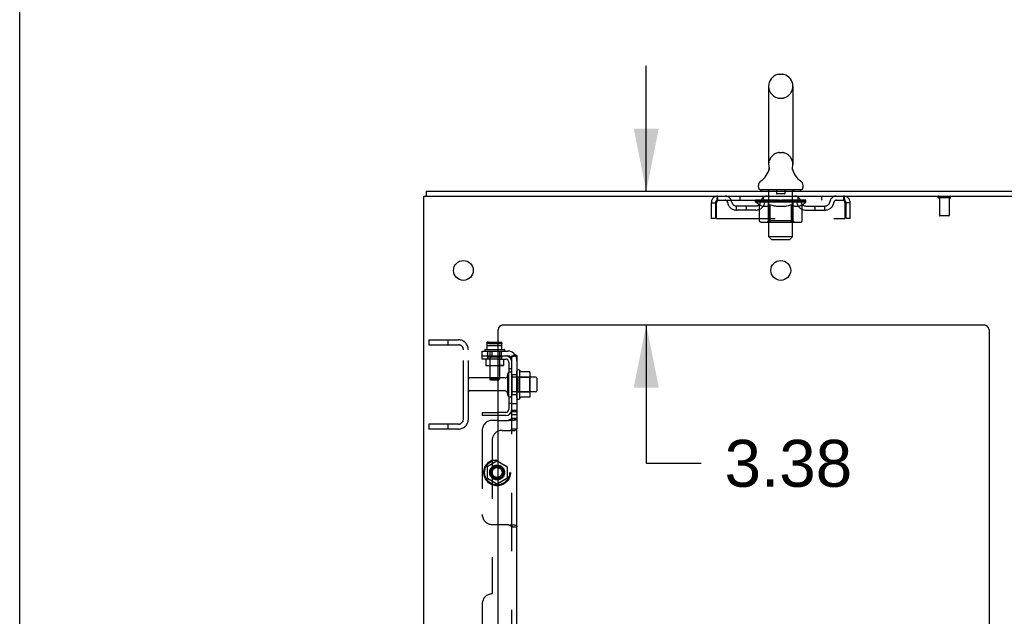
# Model space of a CAD drawing. Header units: inches. Extents: x 0 to 268, y 0 to 174.
# Tile 9 of 125: x 0 to 25, y 121 to 136. Entities that reach past the tile are written whole.
import ezdxf

# ---------------------------------------------------------------- set-up
doc = ezdxf.new("R2010")
doc.units = ezdxf.units.IN
doc.header["$LTSCALE"] = 14.754949
doc.header["$MEASUREMENT"] = 0
doc.linetypes.add('HIDDEN', pattern=[0.2, 0.1, -0.1])
doc.layers.get('0').update_dxf_attribs({"linetype": 'CONTINUOUS'})
for name, color, linetype in [('DEFAULT_2', 8, 'HIDDEN'), ('DIMENSIONS', 7, 'CONTINUOUS'), ('SUBPANEL', 7, 'CONTINUOUS')]:
    doc.layers.add(name, color=color, linetype=linetype)
doc.styles.get("Standard").update_dxf_attribs({"font": 'arial.ttf'})
doc.dimstyles.new('DIMSTYLE_1', dxfattribs={"dimtxt": 1.183552, "dimasz": 1.578069, "dimexe": 0.09, "dimexo": 0.07, "dimgap": 0.0375, "dimtad": 0, "dimtih": 1, "dimtoh": 1, "dimzin": 4, "dimdsep": 46, "dimtxsty": 'Standard', "dimblk": '_FILLED', "dimblk1": '_FILLED', "dimblk2": '_FILLED', "dimcen": 0.09, "dimadec": 3, "dimazin": 1, "dimtfac": 1, "dimtdec": 3, "dimtofl": 0, "dimtmove": 0, "dimatfit": 3, "dimldrblk": '_FILLED', "dimfxl": 0, "dimtolj": 1, "dimtzin": 4, "dimarcsym": 0})

# ---------------------------------------------------------------- blocks, each defined once
blk = doc.blocks.new('_FILLED')
at = {"color": 0, "linetype": 'ByBlock'}
blk.add_solid([(0, 0), (-1, 0.2), (-1, -0.2)], dxfattribs=at)
blk = doc.blocks.new('*D17')
at = {"layer": 'DIMENSIONS', "color": 2, "linetype": 'Continuous'}
for p, q in [((15.795, 131.224), (15.795, 134.38)), ((15.795, 127.849), (15.795, 124.36)), ((15.795, 124.36), (17.176, 124.36))]:
    blk.add_line(p, q, dxfattribs=at)
at = {"layer": 'DIMENSIONS', "color": 2, "linetype": 'Continuous', "xscale": 1.5780694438, "yscale": 1.5780694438, "zscale": 1.5780694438}
for p, rotation in [((15.795, 131.224), 270), ((15.795, 127.849), 90)]:
    blk.add_blockref('_FILLED', p, dxfattribs=dict(at, rotation=rotation))
at = {"layer": 'DIMENSIONS', "color": 2, "linetype": 'Continuous', "insert": (17.768, 124.952), "char_height": 1.1836, "width": 3.21627, "attachment_point": 1, "line_spacing_factor": 0.9}
blk.add_mtext('3.38', dxfattribs=at)

msp = doc.modelspace()

# ---------------------------------------------------------------- linework, layer by layer
at = {"color": 7, "linetype": 'Continuous'}
for p, q in [((0, 0), (0, 173.588)), ((19.141, 134.169), (19.229, 134.169)), ((18.879, 133.869), (18.879, 131.894)), ((19.491, 133.869), (19.491, 131.894)), ((19.479, 131.795), (19.48, 131.8)), ((19.48, 131.81), (19.481, 131.815)), ((19.48, 131.805), (19.48, 131.81)), ((19.48, 131.8), (19.48, 131.805)), ((19.481, 131.815), (19.482, 131.82)), ((19.482, 131.82), (19.483, 131.824)), ((18.885, 131.751), (18.884, 131.746)), ((19.479, 131.79), (19.479, 131.795)), ((19.479, 131.785), (19.479, 131.79)), ((19.48, 131.78), (19.479, 131.785)), ((19.481, 131.77), (19.48, 131.775)), ((19.482, 131.765), (19.481, 131.77)), ((19.483, 131.761), (19.482, 131.765)), ((19.483, 131.757), (19.483, 131.761)), ((18.623, 131.323), (18.623, 131.362)), ((19.748, 131.323), (19.748, 131.362)), ((10.185, 47.349), (10.185, 131.099)), ((10.185, 131.099), (27.935, 131.099)), ((10.248, 131.224), (10.248, 131.099)), ((10.248, 131.224), (27.935, 131.224)), ((18.685, 131.254), (18.685, 131.224)), ((19.685, 131.254), (18.685, 131.254)), ((19.685, 131.254), (19.685, 131.224)), ((12.185, 127.849), (24.31, 127.849)), ((12.06, 49.349), (12.06, 127.724)), ((24.435, 127.724), (24.435, 49.349)), ((12.3, 126.606), (12.3, 126.091)), ((12.605, 125.993), (12.605, 126.704)), ((12.623, 126.673), (12.623, 126.673)), ((12.85, 126.667), (12.632, 126.667)), ((12.851, 126.667), (12.85, 126.667)), ((12.871, 126.093), (12.871, 126.604)), ((12.238, 126.514), (12.06, 126.514)), ((13.005, 126.536), (12.871, 126.536)), ((13.035, 126.506), (13.035, 126.191)), ((12.238, 126.184), (12.06, 126.184)), ((13.005, 126.161), (12.871, 126.161)), ((12.85, 126.03), (12.632, 126.03))]:
    msp.add_line(p, q, dxfattribs=at)
for points in [[(18.887, 131.824), (18.888, 131.82), (18.889, 131.815), (18.89, 131.81), (18.89, 131.805), (18.891, 131.8), (18.891, 131.795), (18.891, 131.79), (18.891, 131.785), (18.891, 131.78), (18.89, 131.775), (18.89, 131.77), (18.889, 131.766), (18.888, 131.761), (18.887, 131.756), (18.885, 131.751)], [(19.48, 131.775), (19.48, 131.78), (19.479, 131.785)], [(12.632, 126.667), (12.63, 126.668), (12.629, 126.668), (12.628, 126.668), (12.627, 126.668), (12.627, 126.669), (12.626, 126.669), (12.626, 126.669), (12.625, 126.67), (12.625, 126.67), (12.625, 126.671), (12.624, 126.671), (12.624, 126.671), (12.624, 126.671), (12.624, 126.672), (12.623, 126.672), (12.623, 126.672), (12.623, 126.673)], [(12.859, 126.662), (12.858, 126.663), (12.857, 126.664), (12.856, 126.665), (12.855, 126.666), (12.853, 126.667), (12.851, 126.667)], [(12.623, 126.024), (12.623, 126.025), (12.623, 126.025), (12.623, 126.025), (12.624, 126.026), (12.624, 126.026), (12.624, 126.026), (12.624, 126.026), (12.625, 126.027), (12.625, 126.027), (12.625, 126.027), (12.626, 126.028), (12.626, 126.028), (12.627, 126.028), (12.627, 126.029), (12.628, 126.029), (12.629, 126.029), (12.63, 126.03), (12.632, 126.03)], [(12.859, 126.036), (12.858, 126.034), (12.857, 126.033), (12.856, 126.032), (12.855, 126.031), (12.853, 126.03), (12.851, 126.03), (12.85, 126.03)]]:
    msp.add_lwpolyline(points, dxfattribs=at)
for centre in [(11.185, 129.224), (19.185, 129.224)]:
    msp.add_circle(centre, 0.25, dxfattribs=at)
for centre, radius, start, end in [((19.185, 133.869), 0.306, 105.6303, 180), ((19.141, 134.025), 0.144, 90, 105.6303), ((19.229, 134.025), 0.144, 74.3697, 90), ((19.185, 133.869), 0.306, 0, 74.3697), ((19.185, 131.894), 0.306, 180, 193.2053), ((19.185, 131.894), 0.306, 346.7947, 360), ((18.387, 131.91), 0.523, 304.6624, 347.2389), ((19.983, 131.91), 0.523, 192.7611, 235.3376), ((18.766, 131.362), 0.144, 124.6624, 180), ((18.692, 131.323), 0.069, 180, 265), ((19.679, 131.323), 0.069, 275, 360), ((19.604, 131.362), 0.144, 360, 55.3376), ((12.185, 127.724), 0.125, 90, 180), ((24.31, 127.724), 0.125, 0, 90), ((12.355, 126.606), 0.055, 0, 180), ((12.574, 126.683), 0.0384, 34.4497, 180), ((12.005, 126.349), 0.698, 27.6814, 30.6631), ((12.73, 126.604), 0.141, 0, 23.95), ((12.238, 126.576), 0.0625, 270, 360), ((13.005, 126.506), 0.03, 0, 90), ((12.238, 126.121), 0.0625, 0, 90), ((12.355, 126.091), 0.055, 180, 360), ((12.73, 126.093), 0.141, 336.05, 360), ((13.005, 126.191), 0.03, 270, 360), ((12.574, 126.014), 0.0384, 180, 325.5503), ((12.005, 126.349), 0.698, 329.3369, 332.3186)]:
    msp.add_arc(centre, radius, start, end, dxfattribs=at)
at = {"layer": 'DEFAULT_2', "color": 8, "linetype": 'HIDDEN'}
for p, q in [((19.141, 133.569), (19.229, 133.569)), ((19.141, 132.194), (19.229, 132.194)), ((17.602, 130.995), (17.602, 131.099)), ((18.154, 131.099), (18.154, 130.995)), ((18.748, 130.995), (18.748, 131.099)), ((18.865, 131.254), (18.865, 131.224)), ((18.885, 130.073), (18.885, 131.224)), ((19.08, 131.244), (19.08, 131.164)), ((19.28, 131.154), (19.09, 131.154)), ((19.29, 131.244), (19.29, 131.164)), ((19.485, 130.073), (19.485, 131.224)), ((19.505, 131.254), (19.505, 131.224)), ((19.623, 130.995), (19.623, 131.099)), ((20.216, 131.099), (20.216, 130.995)), ((20.768, 131.099), (20.768, 130.995)), ((23.452, 131.056), (23.168, 131.056)), ((23.186, 131.056), (23.186, 130.609)), ((23.434, 131.056), (23.434, 130.609)), ((17.435, 130.932), (17.435, 130.536)), ((17.435, 130.932), (17.539, 130.932)), ((17.539, 130.932), (17.539, 130.536)), ((17.569, 130.536), (17.569, 130.932)), ((17.602, 130.995), (20.768, 130.995)), ((18.071, 130.744), (18.071, 130.848)), ((18.554, 130.848), (18.071, 130.848)), ((18.321, 130.744), (18.321, 130.848)), ((18.552, 130.948), (18.552, 130.995)), ((18.651, 130.878), (18.552, 130.948)), ((19.818, 130.948), (18.552, 130.948)), ((18.562, 130.988), (18.562, 130.995)), ((18.57, 130.985), (18.57, 130.988)), ((18.57, 130.985), (19.8, 130.985)), ((18.579, 130.985), (18.579, 130.988)), ((18.58, 130.985), (18.58, 130.988)), ((18.59, 130.988), (18.59, 130.995)), ((18.606, 130.985), (18.606, 130.988)), ((18.608, 130.985), (18.608, 130.988)), ((18.637, 130.988), (18.637, 130.995)), ((18.651, 130.985), (18.651, 130.988)), ((18.651, 130.473), (18.651, 130.878)), ((18.651, 130.878), (18.665, 130.869)), ((18.654, 130.985), (18.654, 130.988)), ((18.858, 130.988), (18.657, 130.988)), ((18.679, 130.86), (18.665, 130.869)), ((18.693, 130.853), (18.679, 130.861)), ((18.706, 130.846), (18.692, 130.853)), ((18.7, 130.988), (18.7, 130.995)), ((18.701, 130.985), (18.701, 130.988)), ((18.702, 130.985), (18.702, 130.988)), ((18.705, 130.985), (18.705, 130.988)), ((18.719, 130.841), (18.706, 130.847)), ((18.712, 130.985), (18.712, 130.988)), ((18.712, 130.985), (18.712, 130.988)), ((18.716, 130.985), (18.716, 130.988)), ((18.719, 130.985), (18.719, 130.989)), ((18.733, 130.836), (18.719, 130.841)), ((18.723, 130.985), (18.723, 130.988)), ((18.837, 130.836), (18.733, 130.836)), ((18.738, 130.985), (18.738, 130.988)), ((18.756, 130.985), (18.756, 130.99)), ((18.756, 130.985), (18.756, 130.988)), ((18.777, 130.985), (18.777, 130.988)), ((18.778, 130.988), (18.778, 130.995)), ((18.788, 130.985), (18.788, 130.988)), ((18.792, 130.985), (18.792, 130.988)), ((18.801, 130.985), (18.801, 130.988)), ((18.812, 130.985), (18.812, 130.992)), ((18.828, 130.985), (18.828, 130.988)), ((18.831, 130.985), (18.831, 130.988)), ((18.837, 130.836), (18.85, 130.841)), ((18.864, 130.847), (18.85, 130.841)), ((18.858, 130.985), (18.858, 130.988)), ((18.925, 130.988), (18.863, 130.988)), ((18.877, 130.853), (18.864, 130.847)), ((18.869, 130.988), (18.869, 130.995)), ((18.872, 130.476), (18.872, 130.945)), ((18.875, 130.985), (18.875, 130.988)), ((18.891, 130.861), (18.877, 130.853)), ((18.88, 130.985), (18.88, 130.988)), ((18.886, 130.985), (18.886, 130.993)), ((18.89, 130.985), (18.89, 130.988)), ((18.905, 130.869), (18.891, 130.861)), ((18.901, 130.985), (18.901, 130.988)), ((18.919, 130.879), (18.905, 130.869)), ((18.919, 130.473), (18.919, 130.879)), ((18.919, 130.879), (18.948, 130.869)), ((18.925, 130.985), (18.925, 130.988)), ((19, 130.988), (18.941, 130.988)), ((18.976, 130.861), (18.947, 130.869)), ((18.961, 130.985), (18.961, 130.988)), ((18.969, 130.988), (18.969, 130.995)), ((18.972, 130.985), (18.972, 130.988)), ((18.975, 130.985), (18.975, 130.994)), ((19.004, 130.853), (18.976, 130.861)), ((18.977, 130.985), (18.977, 130.988)), ((18.985, 130.985), (18.985, 130.988)), ((19, 130.985), (19, 130.988)), ((19.031, 130.846), (19.003, 130.853)), ((19.081, 130.988), (19.026, 130.988)), ((19.059, 130.841), (19.031, 130.846)), ((19.039, 130.985), (19.039, 130.988)), ((19.086, 130.836), (19.059, 130.841)), ((19.071, 130.988), (19.185, 130.995)), ((19.075, 130.988), (19.075, 130.995)), ((19.076, 130.994), (19.075, 130.995)), ((19.076, 130.988), (19.076, 130.994)), ((19.076, 130.985), (19.076, 130.988)), ((19.08, 130.985), (19.08, 130.988)), ((19.081, 130.985), (19.081, 130.988)), ((19.081, 130.985), (19.081, 130.988)), ((19.284, 130.836), (19.086, 130.836)), ((19.164, 130.988), (19.116, 130.988)), ((19.122, 130.985), (19.122, 130.988)), ((19.164, 130.985), (19.164, 130.988)), ((19.183, 130.988), (19.182, 130.988)), ((19.182, 130.985), (19.182, 130.988)), ((19.183, 130.985), (19.183, 130.988)), ((19.185, 130.988), (19.185, 130.995)), ((19.185, 130.995), (19.3, 130.988)), ((19.188, 130.985), (19.188, 130.988)), ((19.188, 130.985), (19.188, 130.988)), ((19.188, 130.988), (19.188, 130.988)), ((19.206, 130.985), (19.206, 130.988)), ((19.206, 130.988), (19.254, 130.988)), ((19.249, 130.985), (19.249, 130.988)), ((19.284, 130.836), (19.312, 130.841)), ((19.289, 130.985), (19.289, 130.988)), ((19.29, 130.985), (19.29, 130.988)), ((19.29, 130.988), (19.344, 130.988)), ((19.291, 130.985), (19.291, 130.988)), ((19.295, 130.988), (19.295, 130.995)), ((19.295, 130.994), (19.295, 130.995)), ((19.295, 130.988), (19.295, 130.994)), ((19.295, 130.985), (19.295, 130.988)), ((19.34, 130.847), (19.312, 130.841)), ((19.331, 130.985), (19.331, 130.988)), ((19.368, 130.853), (19.34, 130.847)), ((19.396, 130.861), (19.368, 130.853)), ((19.37, 130.985), (19.37, 130.988)), ((19.37, 130.988), (19.429, 130.988)), ((19.386, 130.985), (19.386, 130.988)), ((19.393, 130.985), (19.393, 130.988)), ((19.396, 130.985), (19.396, 130.994)), ((19.425, 130.87), (19.396, 130.861)), ((19.398, 130.985), (19.398, 130.988)), ((19.402, 130.988), (19.402, 130.995)), ((19.409, 130.985), (19.409, 130.988)), ((19.454, 130.88), (19.425, 130.87)), ((19.445, 130.985), (19.445, 130.988)), ((19.445, 130.988), (19.507, 130.988)), ((19.454, 130.473), (19.454, 130.88)), ((19.454, 130.88), (19.469, 130.87)), ((19.469, 130.985), (19.469, 130.988)), ((19.484, 130.861), (19.469, 130.87)), ((19.48, 130.985), (19.48, 130.988)), ((19.498, 130.853), (19.483, 130.861)), ((19.484, 130.985), (19.484, 130.993)), ((19.49, 130.985), (19.49, 130.988)), ((19.495, 130.985), (19.495, 130.988)), ((19.498, 130.476), (19.498, 130.945)), ((19.512, 130.846), (19.498, 130.853)), ((19.502, 130.988), (19.502, 130.995)), ((19.512, 130.985), (19.512, 130.988)), ((19.512, 130.988), (19.818, 130.988)), ((19.526, 130.841), (19.512, 130.846)), ((19.541, 130.836), (19.526, 130.841)), ((19.539, 130.985), (19.539, 130.988)), ((19.634, 130.836), (19.541, 130.836)), ((19.542, 130.985), (19.542, 130.988)), ((19.558, 130.985), (19.558, 130.992)), ((19.569, 130.985), (19.569, 130.988)), ((19.578, 130.985), (19.578, 130.988)), ((19.583, 130.985), (19.583, 130.988)), ((19.592, 130.988), (19.592, 130.995)), ((19.594, 130.985), (19.594, 130.988)), ((19.614, 130.985), (19.614, 130.99)), ((19.615, 130.985), (19.615, 130.988)), ((19.633, 130.985), (19.633, 130.988)), ((19.634, 130.836), (19.649, 130.841)), ((19.647, 130.985), (19.647, 130.988)), ((19.663, 130.847), (19.649, 130.841)), ((19.651, 130.985), (19.651, 130.989)), ((19.655, 130.985), (19.655, 130.988)), ((19.658, 130.985), (19.658, 130.988)), ((19.658, 130.985), (19.658, 130.988)), ((19.678, 130.853), (19.663, 130.846)), ((19.665, 130.985), (19.665, 130.988)), ((19.668, 130.985), (19.668, 130.988)), ((19.669, 130.985), (19.669, 130.988)), ((19.67, 130.988), (19.67, 130.995)), ((19.692, 130.861), (19.677, 130.853)), ((19.707, 130.87), (19.692, 130.861)), ((19.697, 130.991), (19.817, 130.992)), ((19.697, 130.988), (19.697, 130.991)), ((19.722, 130.88), (19.707, 130.87)), ((19.716, 130.985), (19.716, 130.988)), ((19.719, 130.985), (19.719, 130.988)), ((19.722, 130.88), (19.818, 130.948)), ((19.722, 130.473), (19.722, 130.88)), ((19.734, 130.988), (19.734, 130.995)), ((19.762, 130.985), (19.762, 130.988)), ((19.764, 130.985), (19.764, 130.988)), ((19.78, 130.988), (19.78, 130.995)), ((19.79, 130.985), (19.79, 130.988)), ((19.791, 130.985), (19.791, 130.988)), ((19.8, 130.985), (19.8, 130.988)), ((19.809, 130.988), (19.809, 130.995)), ((19.817, 130.988), (19.817, 130.992)), ((19.817, 130.848), (20.3, 130.848)), ((19.818, 130.948), (19.818, 130.988)), ((20.05, 130.744), (20.05, 130.848)), ((20.3, 130.744), (20.3, 130.848)), ((20.801, 130.932), (20.801, 130.536)), ((20.831, 130.536), (20.831, 130.932)), ((20.935, 130.932), (20.831, 130.932)), ((20.935, 130.536), (20.935, 130.932)), ((18.554, 130.744), (18.071, 130.744)), ((19.817, 130.744), (20.3, 130.744)), ((23.424, 130.599), (23.196, 130.599)), ((17.539, 130.536), (17.435, 130.536)), ((17.569, 130.536), (20.801, 130.536)), ((19.679, 130.436), (18.694, 130.436)), ((18.872, 130.476), (18.833, 130.436)), ((19.498, 130.476), (18.872, 130.476)), ((18.93, 130.441), (18.928, 130.443)), ((18.935, 130.437), (18.933, 130.439)), ((18.938, 130.437), (18.935, 130.437)), ((18.94, 130.436), (18.938, 130.437)), ((19.498, 130.476), (19.538, 130.436)), ((20.935, 130.536), (20.831, 130.536)), ((18.954, 130.004), (18.885, 130.073)), ((19.485, 130.073), (18.885, 130.073)), ((19.416, 130.004), (19.485, 130.073)), ((18.954, 130.004), (19.416, 130.004)), ((10.31, 127.474), (10.31, 127.349)), ((10.31, 127.474), (11.06, 127.474)), ((10.31, 127.349), (11.06, 127.349)), ((10.79, 127.474), (10.79, 127.349)), ((11.185, 125.474), (11.185, 127.224)), ((11.31, 125.474), (11.31, 127.224)), ((12.41, 126.606), (12.41, 126.091)), ((12.535, 126.014), (12.535, 126.683)), ((12.06, 126.514), (11.34, 126.514)), ((12.871, 126.536), (12.41, 126.536)), ((12.555, 126.532), (12.535, 126.552)), ((12.555, 126.532), (12.555, 126.165)), ((12.555, 126.532), (12.851, 126.532)), ((12.851, 126.532), (12.871, 126.552)), ((12.851, 126.532), (12.851, 126.165)), ((12.06, 126.184), (11.34, 126.184)), ((12.871, 126.161), (12.41, 126.161)), ((12.555, 126.165), (12.535, 126.145)), ((12.555, 126.165), (12.851, 126.165)), ((12.851, 126.165), (12.871, 126.145)), ((10.31, 125.349), (10.31, 125.224)), ((11.06, 125.349), (10.31, 125.349)), ((10.79, 125.349), (10.79, 125.224)), ((11.06, 125.224), (10.31, 125.224))]:
    msp.add_line(p, q, dxfattribs=at)
for points in [[(17.569, 130.932), (17.572, 130.95), (17.574, 130.969), (17.576, 130.987), (17.579, 131.004), (17.581, 131.02), (17.583, 131.036), (17.586, 131.05), (17.588, 131.062), (17.59, 131.073), (17.593, 131.082), (17.595, 131.089), (17.597, 131.094), (17.6, 131.098), (17.602, 131.099)], [(20.768, 131.099), (20.771, 131.098), (20.773, 131.094), (20.775, 131.089), (20.778, 131.082), (20.78, 131.073), (20.782, 131.062), (20.785, 131.05), (20.787, 131.036), (20.789, 131.02), (20.792, 131.004), (20.794, 130.987), (20.796, 130.969), (20.799, 130.95), (20.801, 130.932)], [(17.569, 130.932), (17.572, 130.939), (17.574, 130.946), (17.576, 130.952), (17.579, 130.959), (17.581, 130.965), (17.583, 130.971), (17.586, 130.976), (17.588, 130.981), (17.59, 130.985), (17.593, 130.988), (17.595, 130.991), (17.597, 130.993), (17.6, 130.994), (17.602, 130.995)], [(20.768, 130.995), (20.771, 130.994), (20.773, 130.993), (20.775, 130.991), (20.778, 130.988), (20.78, 130.985), (20.782, 130.981), (20.785, 130.976), (20.787, 130.971), (20.789, 130.965), (20.792, 130.959), (20.794, 130.952), (20.796, 130.946), (20.799, 130.939), (20.801, 130.932)], [(18.694, 130.436), (18.689, 130.437), (18.684, 130.437), (18.679, 130.439), (18.674, 130.441), (18.669, 130.443), (18.665, 130.446), (18.661, 130.45), (18.658, 130.454), (18.655, 130.458), (18.653, 130.463), (18.652, 130.468), (18.651, 130.473)], [(18.92, 130.463), (18.919, 130.468), (18.919, 130.473)], [(18.921, 130.458), (18.92, 130.463), (18.919, 130.468), (18.919, 130.473)], [(18.933, 130.439), (18.93, 130.441), (18.928, 130.443), (18.926, 130.446), (18.924, 130.45), (18.922, 130.454), (18.921, 130.458)], [(18.926, 130.446), (18.924, 130.45), (18.922, 130.454)], [(19.433, 130.436), (19.435, 130.437), (19.438, 130.437), (19.44, 130.439), (19.443, 130.441), (19.445, 130.443), (19.447, 130.446), (19.449, 130.45), (19.451, 130.454), (19.452, 130.458), (19.453, 130.463), (19.454, 130.468), (19.454, 130.473)], [(19.679, 130.436), (19.684, 130.437), (19.689, 130.437), (19.694, 130.439), (19.699, 130.441), (19.704, 130.443), (19.708, 130.446), (19.712, 130.45), (19.715, 130.454), (19.718, 130.458), (19.72, 130.463), (19.721, 130.468), (19.722, 130.473)]]:
    msp.add_lwpolyline(points, dxfattribs=at)
for centre, radius, start, end in [((19.185, 133.869), 0.306, 180, 254.3697), ((19.185, 133.869), 0.306, 285.6303, 360), ((19.141, 133.713), 0.144, 254.3697, 270), ((19.229, 133.713), 0.144, 270, 285.6303), ((19.185, 131.894), 0.306, 105.6303, 180), ((19.141, 132.05), 0.144, 90, 105.6303), ((19.229, 132.05), 0.144, 74.3697, 90), ((19.185, 131.894), 0.306, 0, 74.3697), ((17.602, 130.932), 0.167, 90, 180), ((17.782, 130.932), 0.167, 8.0716, 90), ((18.843, 130.932), 0.167, 90, 171.9284), ((18.692, 131.323), 0.069, 265, 270), ((18.855, 131.224), 0.03, 0, 90), ((19.07, 131.244), 0.01, 0, 90), ((19.09, 131.164), 0.01, 180, 270), ((19.28, 131.164), 0.01, 270, 360), ((19.3, 131.244), 0.01, 90, 180), ((19.515, 131.224), 0.03, 90, 180), ((19.528, 130.932), 0.167, 8.0716, 90), ((19.679, 131.323), 0.069, 270, 275), ((20.589, 130.932), 0.167, 90, 171.9284), ((20.768, 130.932), 0.167, 0, 90), ((23.168, 131.077), 0.0215, 90, 270), ((23.452, 131.077), 0.0215, 270, 90), ((17.602, 130.932), 0.063, 90, 180), ((17.782, 130.932), 0.0625, 7.9863, 90), ((18.071, 130.973), 0.229, 187.9863, 270), ((18.071, 130.973), 0.125, 188.0716, 270), ((18.554, 130.973), 0.125, 270, 351.9284), ((18.554, 130.973), 0.229, 270, 352.0137), ((18.842, 130.932), 0.0625, 90, 172.0137), ((18.833, 130.945), 0.0398, 0, 90), ((19.538, 130.945), 0.0398, 90, 180), ((19.528, 130.932), 0.0625, 7.9863, 90), ((19.817, 130.973), 0.229, 187.9863, 270), ((19.817, 130.973), 0.125, 188.0716, 270), ((20.3, 130.973), 0.125, 270, 351.9284), ((20.3, 130.973), 0.229, 270, 352.0137), ((20.588, 130.932), 0.0625, 90, 172.0137), ((20.768, 130.932), 0.063, 0, 90), ((23.196, 130.609), 0.01, 180, 270), ((23.424, 130.609), 0.01, 270, 360), ((11.06, 127.224), 0.25, 0, 90), ((11.06, 127.224), 0.125, 0, 90), ((11.34, 126.484), 0.03, 90, 180), ((11.34, 126.214), 0.03, 180, 270), ((11.06, 125.474), 0.25, 270, 360), ((11.06, 125.474), 0.125, 270, 360)]:
    msp.add_arc(centre, radius, start, end, dxfattribs=at)
for centre, major_axis, ratio, start_param, end_param in [((19.185, 130.995), (0.633, 0.007), 0.05963, 2.96643, 3.140963), ((18.532, 130.983), (0.198, 0), 0.060556, 0.430652, 1.470503), ((19.185, 130.995), (0.633, 0), 0.060556, -3.141593, -2.96706), ((18.532, 130.976), (0.198, 0.002), 0.05963, 1.376596, 1.469874), ((19.185, 130.995), (0.633, 0.013), 0.05688, 2.791345, 2.965878), ((18.576, 130.983), (0.198, -0.002), 0.05963, 0.605815, 1.645666), ((18.508, 130.983), (0.198, 0.002), 0.05963, 0.25549, 1.295341), ((19.185, 130.995), (0.633, -0.007), 0.05963, -2.96643, -2.791898), ((18.576, 130.976), (0.198, 0), 0.060556, 1.551758, 1.645036), ((18.508, 130.976), (0.198, 0.004), 0.05688, 1.20151, 1.294789), ((18.577, 130.978), (0.164, 0.002), 0.05963, 1.065228, 1.614276), ((18.558, 130.978), (0.164, 0.003), 0.05688, 0.890143, 1.43919), ((18.616, 130.978), (0.164, 0), 0.060556, 1.240391, 1.789438), ((19.185, 130.995), (0.633, 0.019), 0.052395, 2.616403, 2.790936), ((18.639, 130.983), (0.198, -0.004), 0.05688, 0.7809, 1.820751), ((18.504, 130.983), (0.198, 0.004), 0.05688, 0.080405, 1.120256), ((19.185, 130.995), (0.633, -0.013), 0.05688, -2.791345, -2.616812), ((18.639, 130.976), (0.198, -0.002), 0.05963, 1.72692, 1.820198), ((18.504, 130.976), (0.198, 0.006), 0.052395, 1.026568, 1.119847), ((18.557, 130.978), (0.164, 0.005), 0.052395, 0.715201, 1.264248), ((18.671, 130.978), (0.164, -0.002), 0.05963, 1.415553, 1.9646), ((19.185, 130.995), (0.633, 0.025), 0.046319, 2.441654, 2.616187), ((18.718, 130.983), (0.198, -0.006), 0.052395, 0.955842, 1.995693), ((18.521, 130.983), (0.198, 0.006), 0.052395, -0.094537, 0.945314), ((19.185, 130.995), (0.633, -0.019), 0.052395, -2.616403, -2.44187), ((18.718, 130.976), (0.198, -0.004), 0.05688, 1.902006, 1.995284), ((18.521, 130.976), (0.198, 0.008), 0.046319, 0.851819, 0.945098), ((18.575, 130.978), (0.164, 0.006), 0.046319, 0.540452, 1.089499), ((18.742, 130.978), (0.164, -0.003), 0.05688, 1.590638, 2.139686), ((19.185, 130.995), (0.633, 0.029), 0.038841, 2.267123, 2.441656), ((18.812, 130.983), (0.198, -0.008), 0.046319, 1.130591, 2.170442), ((18.558, 130.983), (0.198, 0.008), 0.046319, -0.269286, 0.770565), ((19.185, 130.995), (0.633, -0.025), 0.046319, -2.441654, -2.267121), ((18.812, 130.976), (0.198, -0.006), 0.052395, 2.076947, 2.170226), ((18.558, 130.976), (0.198, 0.009), 0.038841, 0.677289, 0.770567), ((18.612, 130.978), (0.164, 0.008), 0.038841, 0.365921, 0.914969), ((18.827, 130.978), (0.164, -0.005), 0.052395, 1.76558, 2.314627), ((19.185, 130.995), (0.633, 0.033), 0.030195, 2.09281, 2.267343), ((18.916, 130.983), (0.198, -0.009), 0.038841, 1.305122, 2.344973), ((18.614, 130.983), (0.198, 0.009), 0.038841, -0.443817, 0.596034), ((19.185, 130.995), (0.633, -0.029), 0.038841, -2.267123, -2.092591), ((18.916, 130.976), (0.198, -0.008), 0.046319, 2.251696, 2.344975), ((18.614, 130.976), (0.198, 0.01), 0.030195, 0.502975, 0.596254), ((18.667, 130.978), (0.164, 0.009), 0.030195, 0.191608, 0.740655), ((18.922, 130.978), (0.164, -0.006), 0.046319, 1.940329, 2.489376), ((18.688, 130.983), (0.198, 0.01), 0.030195, -0.61813, 0.421721), ((19.029, 130.983), (0.198, -0.01), 0.030195, 1.479435, 2.519286), ((19.185, 130.995), (0.633, 0.036), 0.020645, 1.918687, 2.09322), ((19.185, 130.995), (0.633, -0.033), 0.030195, -2.09281, -1.918277), ((19.029, 130.976), (0.198, -0.009), 0.038841, 2.426227, 2.519505), ((18.688, 130.976), (0.198, 0.011), 0.020645, 0.328852, 0.422131), ((18.737, 130.978), (0.164, 0.009), 0.020645, 0.017485, 0.566532), ((19.026, 130.978), (0.164, -0.008), 0.038841, 2.11486, 2.663907), ((18.777, 130.983), (0.198, 0.011), 0.020645, -0.792253, 0.247598), ((19.147, 130.983), (0.198, -0.011), 0.020645, 1.653558, 2.693409), ((19.185, 130.995), (0.633, 0.038), 0.010478, 1.744704, 1.919237), ((19.185, 130.995), (0.633, -0.036), 0.020645, -1.918687, -1.744154), ((19.147, 130.976), (0.198, -0.01), 0.030195, 2.60054, 2.693819), ((18.777, 130.976), (0.198, 0.012), 0.010478, 0.154869, 0.248148), ((18.821, 130.978), (0.164, 0.01), 0.010478, 6.126688, 6.675735), ((19.134, 130.978), (0.164, -0.009), 0.030195, 2.289173, 2.83822), ((18.878, 130.983), (0.198, 0.012), 0.010478, -0.966236, -0.000846), ((19.266, 130.983), (0.198, -0.012), 0.010478, 1.827541, 2.867392), ((19.185, 130.995), (0.633, -0.038), 0.010478, -1.744704, -1.570171), ((19.266, 130.976), (0.198, -0.011), 0.020645, 2.774664, 2.867942), ((19.244, 130.978), (0.164, -0.009), 0.020645, 2.463296, 3.012344), ((19.104, 130.983), (0.198, 0.012), 0.010478, 0.274201, 1.314052), ((19.018, 130.978), (0.164, 0.01), 0.010478, -0.000483, 0.504314), ((18.988, 130.976), (0.198, 0.012), 0.010478, 0.099668, 0.192946), ((19.185, 130.995), (0.633, 0.038), 0.010478, -1.571421, -1.396888), ((19.382, 130.976), (0.198, -0.012), 0.010478, 2.948646, 3.041925), ((19.352, 130.978), (0.164, -0.01), 0.010478, 2.637279, 3.142076), ((19.223, 130.983), (0.198, 0.011), 0.020645, 0.448184, 1.488034), ((19.126, 130.978), (0.164, 0.009), 0.020645, 0.129249, 0.678296), ((19.104, 130.976), (0.198, 0.011), 0.020645, 0.273651, 0.366929), ((19.185, 130.995), (0.633, 0.036), 0.020645, -1.397439, -1.222906), ((19.185, 130.995), (0.633, -0.038), 0.010478, 1.222355, 1.396888), ((19.493, 130.983), (0.198, -0.012), 0.010478, -3.140747, -2.175357), ((19.341, 130.983), (0.198, 0.01), 0.030195, 0.622307, 1.662158), ((19.236, 130.978), (0.164, 0.009), 0.030195, 0.303372, 0.852419), ((19.55, 130.978), (0.164, -0.01), 0.010478, 2.749043, 3.29809), ((19.594, 130.983), (0.198, -0.011), 0.020645, 2.893995, 3.933846), ((19.223, 130.976), (0.198, 0.01), 0.030195, 0.447774, 0.541052), ((19.594, 130.976), (0.198, -0.012), 0.010478, 2.893445, 2.986723), ((19.185, 130.995), (0.633, 0.033), 0.030195, -1.223315, -1.048783), ((19.185, 130.995), (0.633, -0.036), 0.020645, 1.048373, 1.222906), ((19.454, 130.983), (0.198, 0.009), 0.038841, 0.79662, 1.836471), ((19.345, 130.978), (0.164, 0.008), 0.038841, 0.477686, 1.026733), ((19.634, 130.978), (0.164, -0.009), 0.020645, 2.57506, 3.124108), ((19.682, 130.983), (0.198, -0.01), 0.030195, 2.719872, 3.759723), ((19.559, 130.983), (0.198, 0.008), 0.046319, 0.971151, 2.011002), ((19.341, 130.976), (0.198, 0.009), 0.038841, 0.622087, 0.715366), ((19.682, 130.976), (0.198, -0.011), 0.020645, 2.719462, 2.812741), ((19.185, 130.995), (0.633, 0.029), 0.038841, -1.049002, -0.874469), ((19.185, 130.995), (0.633, -0.033), 0.030195, 0.87425, 1.048783), ((19.448, 130.978), (0.164, 0.006), 0.046319, 0.652216, 1.201263), ((19.652, 130.983), (0.198, 0.006), 0.052395, 1.1459, 2.185751), ((19.704, 130.978), (0.164, -0.009), 0.030195, 2.400937, 2.949985), ((19.756, 130.983), (0.198, -0.009), 0.038841, 2.545558, 3.585409), ((19.543, 130.978), (0.164, 0.005), 0.052395, 0.826965, 1.376012), ((19.454, 130.976), (0.198, 0.008), 0.046319, 0.796618, 0.889896), ((19.756, 130.976), (0.198, -0.01), 0.030195, 2.545339, 2.638617), ((19.731, 130.983), (0.198, 0.004), 0.05688, 1.320842, 2.360692), ((19.185, 130.995), (0.633, 0.025), 0.046319, -0.874471, -0.699939), ((19.185, 130.995), (0.633, -0.029), 0.038841, 0.699936, 0.874469), ((19.812, 130.983), (0.198, -0.008), 0.046319, 2.371028, 3.410879), ((19.758, 130.978), (0.164, -0.008), 0.038841, 2.226624, 2.775671), ((19.794, 130.983), (0.198, 0.002), 0.05963, 1.495927, 2.535778), ((19.628, 130.978), (0.164, 0.003), 0.05688, 1.001907, 1.550954), ((19.849, 130.983), (0.198, -0.006), 0.052395, 2.196279, 3.23613), ((19.795, 130.978), (0.164, -0.006), 0.046319, 2.052093, 2.601141), ((19.559, 130.976), (0.198, 0.006), 0.052395, 0.971367, 1.064645), ((19.838, 130.983), (0.198, 0), 0.060556, 2.364024, 2.71094), ((19.812, 130.976), (0.198, -0.009), 0.038841, 2.371026, 2.464304), ((19.866, 130.983), (0.198, -0.004), 0.05688, 2.021337, 3.061188), ((19.185, 130.995), (0.633, 0.019), 0.052395, -0.699723, -0.52519), ((19.185, 130.995), (0.633, -0.025), 0.046319, 0.525406, 0.699939), ((19.863, 130.983), (0.198, -0.002), 0.05963, 1.846251, 2.886102), ((19.699, 130.978), (0.164, 0.002), 0.05963, 1.176993, 1.72604), ((19.813, 130.978), (0.164, -0.005), 0.052395, 1.877344, 2.426392), ((19.755, 130.978), (0.164, 0), 0.060556, 1.352155, 1.901202), ((19.813, 130.978), (0.164, -0.003), 0.05688, 1.702402, 2.25145), ((19.793, 130.978), (0.164, -0.002), 0.05963, 1.527317, 2.076364), ((19.652, 130.976), (0.198, 0.004), 0.05688, 1.146309, 1.239587), ((19.849, 130.976), (0.198, -0.008), 0.046319, 2.196495, 2.289773), ((19.185, 130.995), (0.633, 0.013), 0.05688, -0.524781, -0.350248), ((19.185, 130.995), (0.633, -0.019), 0.052395, 0.350657, 0.52519), ((19.838, 130.976), (0.198, -0.002), 0.05963, 1.764997, 1.971333), ((19.731, 130.976), (0.198, 0.002), 0.05963, 1.321394, 1.414673), ((19.866, 130.976), (0.198, -0.006), 0.052395, 2.021746, 2.115024), ((19.185, 130.995), (0.633, 0.007), 0.05963, -0.349695, -0.175162), ((19.185, 130.995), (0.633, -0.013), 0.05688, 0.175715, 0.350248), ((19.794, 130.976), (0.198, 0), 0.060556, 1.496556, 1.589835), ((19.863, 130.976), (0.198, -0.004), 0.05688, 1.846804, 1.940083), ((19.185, 130.995), (0.633, -0.007), 0.05963, 6.27665, 6.458348), ((19.185, 130.995), (0.633, 0), 0.060556, -0.174533, -0.058352)]:
    msp.add_ellipse(centre, major_axis=major_axis, ratio=ratio, start_param=start_param, end_param=end_param, dxfattribs=at)
at = {"layer": 'SUBPANEL', "color": 8, "linetype": 'HIDDEN'}
for p, q in [((11.787, 127.234), (11.787, 127.413)), ((11.787, 127.384), (11.787, 127.383)), ((11.787, 127.383), (11.787, 127.383)), ((11.787, 127.329), (12.158, 127.329)), ((11.791, 127.383), (11.791, 127.384)), ((11.792, 127.385), (11.794, 127.388)), ((11.794, 127.416), (12.06, 127.416)), ((11.811, 127.405), (11.809, 127.403)), ((11.811, 127.405), (11.814, 127.406)), ((11.816, 127.408), (11.817, 127.408)), ((11.817, 127.408), (11.818, 127.409)), ((11.818, 127.409), (11.819, 127.409)), ((11.819, 127.41), (11.82, 127.41)), ((11.819, 127.409), (11.82, 127.41)), ((11.823, 127.373), (11.823, 127.369)), ((12.123, 127.369), (11.823, 127.369)), ((11.824, 127.39), (11.825, 127.393)), ((11.825, 127.396), (11.825, 127.393)), ((11.946, 127.406), (11.949, 127.405)), ((11.951, 127.403), (11.949, 127.405)), ((11.968, 127.384), (11.968, 127.385)), ((11.968, 127.385), (11.968, 127.385)), ((11.968, 127.384), (11.969, 127.383)), ((11.978, 127.385), (11.979, 127.388)), ((11.997, 127.405), (11.994, 127.403)), ((11.997, 127.405), (11.999, 127.406)), ((12.119, 127.402), (12.119, 127.399)), ((12.119, 127.399), (12.12, 127.396)), ((12.12, 127.396), (12.121, 127.393)), ((12.121, 127.393), (12.121, 127.39)), ((12.121, 127.39), (12.121, 127.387)), ((12.121, 127.387), (12.122, 127.383)), ((12.122, 127.383), (12.122, 127.38)), ((12.122, 127.38), (12.122, 127.376)), ((12.123, 127.369), (12.122, 127.373)), ((12.154, 127.384), (12.154, 127.384)), ((12.154, 127.383), (12.154, 127.383)), ((12.158, 127.384), (12.158, 127.384)), ((12.158, 127.383), (12.158, 127.383)), ((11.66, 126.989), (11.66, 127.192)), ((11.66, 127.192), (12.06, 127.192)), ((11.723, 127.224), (11.723, 127.202)), ((11.733, 127.234), (12.06, 127.234)), ((11.801, 126.989), (11.801, 127.192)), ((11.849, 127.192), (11.849, 126.487)), ((11.91, 127.067), (11.91, 127.192)), ((12.097, 127.192), (12.097, 126.819)), ((12.145, 126.989), (12.145, 127.192)), ((12.452, 127.082), (12.385, 127.027)), ((11.66, 127.067), (12.06, 127.067)), ((12.06, 126.989), (11.66, 126.989)), ((11.753, 126.989), (11.753, 126.829)), ((11.801, 127.043), (11.801, 126.989)), ((12.144, 127.043), (11.801, 127.043)), ((11.848, 127.033), (11.838, 127.043)), ((11.848, 127.033), (11.848, 126.829)), ((12.098, 127.033), (11.848, 127.033)), ((12.098, 127.033), (12.108, 127.043)), ((12.098, 127.033), (12.098, 126.829)), ((12.144, 127.043), (12.144, 126.989)), ((11.763, 126.819), (11.753, 126.829)), ((11.753, 126.829), (12.06, 126.829)), ((12.06, 126.819), (11.763, 126.819)), ((11.848, 126.829), (11.838, 126.819)), ((12.098, 126.829), (12.06, 126.829)), ((12.098, 126.829), (12.108, 126.819)), ((12.332, 126.755), (12.41, 126.755)), ((12.332, 126.041), (12.332, 126.656)), ((12.41, 126.599), (12.535, 126.599)), ((11.879, 126.457), (11.849, 126.487)), ((12.097, 126.487), (11.849, 126.487)), ((12.067, 126.457), (11.879, 126.457)), ((12.067, 126.457), (12.097, 126.487)), ((12.097, 126.514), (12.097, 126.487)), ((12.41, 126.099), (12.535, 126.099)), ((12.332, 125.88), (12.41, 125.88)), ((12.41, 125.87), (12.535, 125.87)), ((11.66, 125.645), (11.66, 125.567)), ((11.66, 125.645), (12.06, 125.645)), ((12.535, 125.692), (12.41, 125.692)), ((12.535, 125.661), (12.41, 125.661)), ((12.06, 125.567), (11.66, 125.567)), ((12.06, 125.442), (11.91, 125.442)), ((12.311, 125.442), (12.325, 125.442)), ((12.398, 125.449), (12.428, 125.45)), ((12.41, 125.589), (12.535, 125.589)), ((12.41, 125.5), (12.535, 125.5)), ((11.66, 125.192), (11.66, 123.067)), ((12.41, 57.22), (12.41, 125.228)), ((12.535, 125.208), (12.535, 125.228)), ((11.91, 124.942), (11.91, 121.067)), ((11.788, 124.279), (12.03, 124.419)), ((12.03, 124.416), (11.79, 124.277)), ((12.04, 124.419), (12.283, 124.279)), ((12.28, 124.277), (12.04, 124.416)), ((11.783, 124.27), (11.783, 123.99)), ((11.785, 124.268), (11.785, 123.991)), ((12.285, 124.268), (12.285, 123.991)), ((12.288, 124.27), (12.288, 123.99)), ((12.03, 123.841), (11.788, 123.981)), ((11.79, 123.983), (12.03, 123.844)), ((12.04, 123.844), (12.28, 123.983)), ((12.283, 123.981), (12.04, 123.841)), ((11.91, 122.817), (12.325, 122.817)), ((12.41, 122.76), (12.535, 122.76)), ((11.66, 120.817), (11.66, 61.63))]:
    msp.add_line(p, q, dxfattribs=at)
at = {"layer": 'SUBPANEL', "color": 7, "linetype": 'Continuous'}
for p, q in [((12.06, 127.416), (12.148, 127.416)), ((12.148, 127.416), (12.149, 127.416)), ((12.156, 127.414), (12.157, 127.413)), ((12.158, 127.413), (12.157, 127.413)), ((12.158, 127.234), (12.158, 127.413)), ((12.06, 127.234), (12.213, 127.234)), ((12.223, 127.224), (12.223, 127.202)), ((12.481, 127.106), (12.452, 127.082)), ((12.06, 127.067), (12.298, 127.067)), ((12.06, 126.989), (12.252, 126.989)), ((12.193, 126.989), (12.193, 126.829)), ((12.332, 126.909), (12.332, 126.656)), ((12.41, 125.228), (12.41, 127.067)), ((12.41, 127.067), (12.535, 127.067)), ((12.193, 126.829), (12.06, 126.829)), ((12.183, 126.819), (12.06, 126.819)), ((12.097, 126.819), (12.097, 126.514)), ((12.183, 126.819), (12.193, 126.829)), ((12.332, 126.041), (12.332, 125.725)), ((12.252, 125.645), (12.06, 125.645)), ((12.06, 125.442), (12.311, 125.442)), ((12.385, 125.477), (12.395, 125.482)), ((12.41, 125.228), (12.535, 125.228))]:
    msp.add_line(p, q, dxfattribs=at)
at = {"layer": 'SUBPANEL', "color": 3, "linetype": 'Continuous'}
for p, q in [((12.06, 127.192), (12.298, 127.192)), ((12.497, 127.094), (12.506, 127.09)), ((12.535, 127.067), (12.535, 125.228)), ((12.252, 125.567), (12.06, 125.567)), ((12.16, 125.192), (12.481, 125.192)), ((12.534, 125.222), (12.535, 125.228)), ((12.535, 57.235), (12.535, 125.208))]:
    msp.add_line(p, q, dxfattribs=at)
at = {"layer": 'SUBPANEL', "color": 8, "linetype": 'HIDDEN'}
for points in [[(11.794, 127.416), (11.792, 127.416), (11.79, 127.415), (11.789, 127.414), (11.787, 127.413)], [(11.787, 127.384), (11.787, 127.385), (11.787, 127.385)], [(11.791, 127.383), (11.79, 127.382), (11.79, 127.382), (11.79, 127.381), (11.789, 127.381), (11.789, 127.381), (11.789, 127.38), (11.789, 127.38), (11.788, 127.38), (11.788, 127.381), (11.788, 127.381), (11.788, 127.381), (11.788, 127.382), (11.787, 127.382), (11.787, 127.383)], [(11.787, 127.383), (11.787, 127.382), (11.788, 127.382), (11.788, 127.381), (11.788, 127.381), (11.788, 127.381), (11.788, 127.38), (11.788, 127.38), (11.789, 127.38), (11.789, 127.381), (11.789, 127.381), (11.79, 127.381), (11.79, 127.382), (11.79, 127.382), (11.791, 127.383), (11.791, 127.383)], [(11.798, 127.416), (11.797, 127.416), (11.796, 127.416), (11.795, 127.416), (11.794, 127.416), (11.793, 127.416), (11.792, 127.415), (11.791, 127.415), (11.79, 127.414), (11.789, 127.414), (11.789, 127.413)], [(11.791, 127.384), (11.792, 127.385), (11.792, 127.385)], [(11.804, 127.4), (11.802, 127.398), (11.8, 127.396), (11.798, 127.393), (11.796, 127.391), (11.794, 127.388), (11.792, 127.385)], [(11.796, 127.391), (11.798, 127.393), (11.8, 127.396)], [(11.804, 127.4), (11.807, 127.402), (11.809, 127.403)], [(11.814, 127.406), (11.815, 127.407), (11.816, 127.407), (11.816, 127.408)], [(11.816, 127.407), (11.815, 127.407), (11.814, 127.406)], [(11.82, 127.41), (11.821, 127.411), (11.821, 127.411), (11.822, 127.412), (11.823, 127.412), (11.823, 127.413), (11.823, 127.413), (11.824, 127.414), (11.824, 127.414), (11.824, 127.415), (11.824, 127.415), (11.824, 127.415), (11.823, 127.416), (11.823, 127.416), (11.823, 127.416), (11.822, 127.416), (11.822, 127.416), (11.821, 127.416), (11.82, 127.416), (11.82, 127.416), (11.819, 127.416)], [(11.824, 127.414), (11.823, 127.413), (11.823, 127.413), (11.822, 127.412), (11.822, 127.412), (11.821, 127.411), (11.82, 127.41)], [(11.823, 127.376), (11.823, 127.379), (11.823, 127.382), (11.824, 127.385), (11.824, 127.388), (11.824, 127.391)], [(11.824, 127.39), (11.824, 127.387), (11.824, 127.383), (11.823, 127.38), (11.823, 127.376), (11.823, 127.373)], [(11.824, 127.414), (11.825, 127.415), (11.826, 127.416), (11.826, 127.416), (11.827, 127.416), (11.828, 127.416)], [(11.834, 127.416), (11.832, 127.414), (11.831, 127.412), (11.83, 127.41), (11.829, 127.407), (11.828, 127.405), (11.827, 127.402), (11.826, 127.399), (11.825, 127.396)], [(11.826, 127.399), (11.827, 127.401), (11.827, 127.404), (11.828, 127.406), (11.829, 127.408), (11.83, 127.411), (11.831, 127.413), (11.833, 127.415), (11.834, 127.416)], [(11.939, 127.413), (11.94, 127.414), (11.94, 127.415), (11.94, 127.416), (11.941, 127.416), (11.941, 127.416), (11.942, 127.416)], [(11.939, 127.413), (11.939, 127.413), (11.939, 127.413), (11.939, 127.412), (11.94, 127.412), (11.94, 127.411), (11.94, 127.41), (11.941, 127.41), (11.942, 127.409), (11.942, 127.409), (11.943, 127.408), (11.944, 127.408), (11.944, 127.407), (11.945, 127.407), (11.946, 127.406)], [(11.951, 127.403), (11.953, 127.402), (11.955, 127.4), (11.958, 127.398), (11.96, 127.396), (11.962, 127.393), (11.964, 127.391), (11.966, 127.388), (11.968, 127.385)], [(11.968, 127.385), (11.966, 127.388), (11.964, 127.391), (11.962, 127.393), (11.96, 127.396), (11.958, 127.398), (11.955, 127.4)], [(11.969, 127.383), (11.969, 127.383), (11.97, 127.382), (11.97, 127.382), (11.971, 127.381), (11.971, 127.381), (11.972, 127.381), (11.972, 127.38), (11.973, 127.38), (11.973, 127.38), (11.974, 127.381), (11.974, 127.381), (11.975, 127.381), (11.975, 127.382), (11.976, 127.382), (11.976, 127.383), (11.976, 127.383), (11.977, 127.384)], [(11.977, 127.383), (11.976, 127.383), (11.976, 127.382), (11.975, 127.382), (11.975, 127.381), (11.974, 127.381), (11.974, 127.381), (11.973, 127.38), (11.973, 127.38), (11.972, 127.38), (11.972, 127.381), (11.971, 127.381), (11.971, 127.381), (11.97, 127.382), (11.97, 127.382), (11.969, 127.383), (11.969, 127.383)], [(11.977, 127.384), (11.977, 127.385), (11.978, 127.385)], [(11.99, 127.4), (11.988, 127.398), (11.986, 127.396), (11.983, 127.393), (11.981, 127.391), (11.979, 127.388), (11.978, 127.385)], [(11.981, 127.391), (11.983, 127.393), (11.986, 127.396)], [(11.99, 127.4), (11.992, 127.402), (11.994, 127.403)], [(12.006, 127.413), (12.006, 127.413), (12.006, 127.413), (12.006, 127.412), (12.006, 127.412), (12.005, 127.411), (12.005, 127.41), (12.004, 127.41), (12.004, 127.409), (12.003, 127.409), (12.003, 127.408), (12.002, 127.408), (12.001, 127.407), (12, 127.407), (11.999, 127.406)], [(12.006, 127.413), (12.006, 127.414), (12.005, 127.415), (12.005, 127.416), (12.005, 127.416), (12.004, 127.416), (12.004, 127.416)], [(12.111, 127.416), (12.113, 127.414), (12.114, 127.412), (12.116, 127.41), (12.117, 127.407), (12.118, 127.405), (12.119, 127.402)], [(12.119, 127.402), (12.118, 127.405), (12.117, 127.407), (12.116, 127.41), (12.114, 127.412), (12.113, 127.414)], [(12.122, 127.377), (12.122, 127.373), (12.123, 127.369)], [(12.153, 127.385), (12.151, 127.388), (12.15, 127.391), (12.147, 127.393), (12.145, 127.396), (12.143, 127.398), (12.141, 127.4)], [(12.158, 127.383), (12.158, 127.382), (12.158, 127.382), (12.158, 127.381), (12.158, 127.381), (12.157, 127.381), (12.157, 127.38), (12.157, 127.38), (12.157, 127.38), (12.156, 127.381), (12.156, 127.381), (12.156, 127.381), (12.155, 127.382), (12.155, 127.382), (12.155, 127.383), (12.155, 127.383)], [(12.515, 127.086), (12.523, 127.083), (12.529, 127.078), (12.534, 127.073), (12.535, 127.067)], [(12.385, 127.027), (12.384, 127.029), (12.386, 127.033), (12.39, 127.038)], [(12.407, 127.045), (12.408, 127.045), (12.411, 127.047), (12.415, 127.05), (12.42, 127.052), (12.424, 127.054), (12.429, 127.056), (12.433, 127.058), (12.438, 127.059), (12.443, 127.061), (12.448, 127.063), (12.453, 127.064), (12.457, 127.065), (12.462, 127.066), (12.464, 127.067)], [(12.41, 127.047), (12.408, 127.046), (12.407, 127.045), (12.407, 127.045)], [(12.422, 127.058), (12.418, 127.055), (12.415, 127.051), (12.411, 127.048)], [(12.464, 127.067), (12.467, 127.067), (12.47, 127.067), (12.468, 127.067), (12.464, 127.067), (12.459, 127.068), (12.454, 127.068)], [(12.325, 125.442), (12.345, 125.446), (12.367, 125.448), (12.388, 125.449)], [(12.526, 125.473), (12.523, 125.471), (12.518, 125.467), (12.511, 125.463), (12.501, 125.46), (12.49, 125.457), (12.48, 125.455), (12.469, 125.454), (12.457, 125.452), (12.444, 125.451), (12.431, 125.451), (12.417, 125.45), (12.404, 125.45), (12.388, 125.449)], [(12.395, 125.482), (12.403, 125.487), (12.408, 125.492), (12.41, 125.5)], [(12.428, 125.45), (12.446, 125.451), (12.462, 125.452), (12.478, 125.453), (12.493, 125.456), (12.507, 125.46), (12.519, 125.467), (12.526, 125.473)], [(12.526, 125.473), (12.528, 125.475), (12.533, 125.486), (12.535, 125.5)], [(12.385, 125.192), (12.384, 125.199), (12.386, 125.204)], [(12.311, 122.817), (12.323, 122.81), (12.336, 122.803), (12.35, 122.797), (12.363, 122.791), (12.375, 122.787), (12.385, 122.783), (12.395, 122.778), (12.403, 122.773), (12.408, 122.767), (12.41, 122.76)], [(12.325, 122.817), (12.345, 122.813), (12.367, 122.811), (12.388, 122.81), (12.398, 122.81)], [(12.398, 122.81), (12.428, 122.81), (12.446, 122.809), (12.462, 122.808), (12.478, 122.806), (12.493, 122.804), (12.507, 122.799), (12.519, 122.793), (12.526, 122.786)], [(12.402, 122.81), (12.419, 122.81), (12.435, 122.809), (12.45, 122.808), (12.465, 122.807), (12.479, 122.805), (12.492, 122.802), (12.504, 122.799), (12.514, 122.795), (12.52, 122.792), (12.524, 122.789), (12.526, 122.786)], [(12.526, 122.786), (12.528, 122.784), (12.533, 122.773), (12.535, 122.76)]]:
    msp.add_lwpolyline(points, dxfattribs=at)
at = {"layer": 'SUBPANEL', "color": 7, "linetype": 'Continuous'}
for points in [[(12.122, 127.413), (12.121, 127.414), (12.12, 127.415), (12.12, 127.416), (12.119, 127.416), (12.118, 127.416), (12.117, 127.416)], [(12.122, 127.413), (12.123, 127.413), (12.123, 127.412), (12.124, 127.412), (12.124, 127.411), (12.125, 127.41), (12.126, 127.41), (12.127, 127.409), (12.127, 127.409), (12.128, 127.408), (12.129, 127.408), (12.13, 127.407), (12.131, 127.407), (12.132, 127.406)], [(12.132, 127.406), (12.134, 127.405), (12.136, 127.403), (12.139, 127.402), (12.141, 127.4), (12.143, 127.398), (12.145, 127.396), (12.147, 127.393), (12.15, 127.391), (12.151, 127.388), (12.153, 127.385)], [(12.149, 127.416), (12.149, 127.416), (12.15, 127.416), (12.151, 127.416), (12.152, 127.416), (12.153, 127.415), (12.154, 127.415), (12.155, 127.414), (12.156, 127.414)], [(12.153, 127.385), (12.154, 127.385), (12.154, 127.384), (12.154, 127.383), (12.155, 127.383), (12.155, 127.382), (12.155, 127.382), (12.156, 127.381), (12.156, 127.381), (12.156, 127.381), (12.157, 127.38), (12.157, 127.38), (12.157, 127.38), (12.157, 127.381), (12.158, 127.381), (12.158, 127.381), (12.158, 127.382), (12.158, 127.382), (12.158, 127.383), (12.158, 127.383), (12.158, 127.384), (12.158, 127.385), (12.158, 127.385)], [(12.385, 127.027), (12.384, 127.029), (12.386, 127.033)], [(12.386, 127.033), (12.39, 127.038), (12.395, 127.043), (12.4, 127.049), (12.405, 127.055), (12.409, 127.061), (12.41, 127.067)], [(12.311, 125.442), (12.323, 125.45), (12.336, 125.457), (12.35, 125.463), (12.363, 125.468), (12.375, 125.473), (12.385, 125.477)], [(12.386, 125.204), (12.39, 125.208), (12.395, 125.212), (12.4, 125.215), (12.405, 125.219), (12.409, 125.223), (12.41, 125.228)]]:
    msp.add_lwpolyline(points, dxfattribs=at)
at = {"layer": 'SUBPANEL', "color": 3, "linetype": 'Continuous'}
for points in [[(12.481, 127.106), (12.489, 127.099), (12.497, 127.094)], [(12.506, 127.09), (12.515, 127.086), (12.523, 127.083), (12.529, 127.078), (12.534, 127.073)], [(12.481, 125.192), (12.489, 125.197), (12.497, 125.201)], [(12.497, 125.201), (12.506, 125.205), (12.515, 125.209), (12.523, 125.213), (12.529, 125.217), (12.534, 125.222)]]:
    msp.add_lwpolyline(points, dxfattribs=at)
at = {"layer": 'SUBPANEL', "color": 8, "linetype": 'HIDDEN'}
for radius in [0.335, 0.332, 0.318, 0.315, 0.188, 0.176, 0.156, 0.155, 0.125]:
    msp.add_circle((12.035, 124.13), radius, dxfattribs=at)
for centre, radius, start, end in [((11.733, 127.224), 0.01, 90, 180), ((11.733, 127.202), 0.01, 180, 270), ((12.213, 127.202), 0.01, 270, 360), ((12.298, 126.955), 0.237, 0, 32.8858), ((12.252, 126.909), 0.158, 73.125, 90), ((12.298, 126.955), 0.112, 0, 13.1831), ((12.252, 126.909), 0.158, 0, 5.652), ((12.252, 125.725), 0.158, 354.348, 360), ((11.91, 125.192), 0.25, 90, 180), ((12.16, 124.942), 0.25, 113.6041, 180), ((12.035, 124.41), 0.01, 60.0092, 119.9892), ((12.035, 124.407), 0.01, 60.0095, 119.9951), ((11.793, 124.27), 0.01, 120.0083, 179.9896), ((11.795, 124.268), 0.01, 120.0073, 179.9958), ((12.275, 124.268), 0.01, 0.0084, 59.9974), ((12.278, 124.27), 0.01, 0.0088, 59.99), ((11.793, 123.99), 0.01, 180.0088, 239.99), ((11.795, 123.991), 0.01, 180.0084, 239.9974), ((12.275, 123.991), 0.01, 300.0073, 359.9958), ((12.278, 123.99), 0.01, 300.0083, 359.9896), ((12.035, 123.853), 0.01, 240.0095, 299.9951), ((12.035, 123.85), 0.01, 240.0092, 299.9892), ((11.91, 123.067), 0.25, 180, 270), ((11.91, 120.817), 0.25, 90, 180)]:
    msp.add_arc(centre, radius, start, end, dxfattribs=at)
at = {"layer": 'SUBPANEL', "color": 7, "linetype": 'Continuous'}
for centre, radius, start, end in [((12.213, 127.224), 0.01, 0, 90), ((12.252, 126.909), 0.08, 0, 90), ((12.298, 126.955), 0.112, 13.1831, 90), ((12.252, 125.725), 0.08, 270, 360)]:
    msp.add_arc(centre, radius, start, end, dxfattribs=at)
at = {"layer": 'SUBPANEL', "color": 3, "linetype": 'Continuous'}
for centre, radius, start, end in [((12.298, 126.955), 0.237, 32.8858, 90), ((12.252, 126.909), 0.158, 5.652, 73.125), ((12.252, 125.725), 0.158, 270, 354.348), ((12.16, 124.942), 0.25, 90, 113.6041)]:
    msp.add_arc(centre, radius, start, end, dxfattribs=at)

# ---------------------------------------------------------------- dimensions: what is measured, and where the dimension line sits
at = {"layer": 'DIMENSIONS', "color": 2, "linetype": 'Continuous'}
dim = msp.add_linear_dim(base=(15.795263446, 127.848616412), p1=(10.372678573, 131.223616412), p2=(12.185178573, 127.848616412), angle=270, dimstyle='DIMSTYLE_1', dxfattribs=at)
dim.commit()
dim.dimension.update_dxf_attribs({"geometry": '*D17', "text_midpoint": (19.372248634, 124.353591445), "dimtype": 160})

doc.saveas('drawing.dxf')
